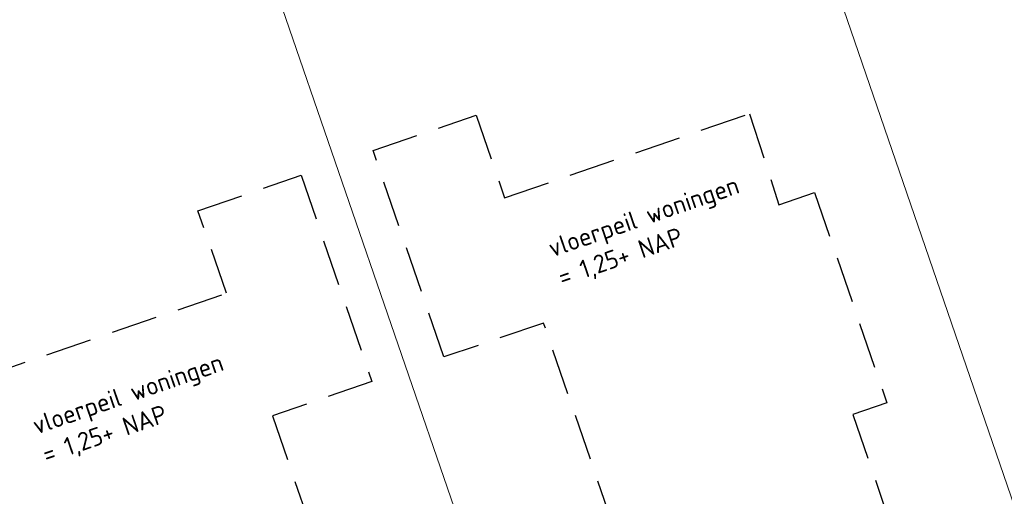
# Model space of a CAD drawing. Header units: metres. Extents: x 264570 to 266133, y 576109 to 577454.
# Tile 82 of 128: x 265424 to 265451, y 576907 to 576920. Entities that reach past the tile are written whole.
import ezdxf

# ---------------------------------------------------------------- set-up
doc = ezdxf.new("R2010")
doc.units = ezdxf.units.M
doc.linetypes.add('DASHED', pattern=[19.05, 12.7, -6.35])
for name, color, linetype, lineweight in [('B-WE-KG-GRENS_KADASTRAAL-G', 252, 'KG-KADASTRAAL', 18), ('B-XX-AL-T25', 252, 'Continuous', 9), ('T-WE-GR-TOEKOMSTIG-G', 3, 'DASHED', 25)]:
    doc.layers.add(name, color=color, linetype=linetype, lineweight=lineweight)
doc.styles.add('NLCS-ISO-ANNOTATIVE-T25', font='NLCS-ISO.ttf', dxfattribs={"height": 2.5})
doc.styles.get("Standard").update_dxf_attribs({"font": 'arial.ttf'})
doc.linetypes.add('KG-KADASTRAAL', pattern='A,5.5,-2,["K",Standard,S=1.8,R=0,X=0,Y=-0.9],-2,5.5,-2,[5,NLCS.shx,S=0.75,R=0,X=0,Y=0],-2', length=19)

msp = doc.modelspace()

# ---------------------------------------------------------------- linework, layer by layer
at = {"layer": 'B-WE-KG-GRENS_KADASTRAAL-G', "ltscale": 0.5}
for p, q in [((265442.621, 576933.259), (265452.912, 576903.292)), ((265439.163, 576898.454), (265428.805, 576928.615))]:
    msp.add_line(p, q, dxfattribs=at)
at = {"layer": 'T-WE-GR-TOEKOMSTIG-G', "ltscale": 0.1}
for p, q in [((265434.085, 576916.567), (265436.922, 576917.541)), ((265436.922, 576917.541), (265437.702, 576915.271)), ((265437.702, 576915.271), (265444.431, 576917.582)), ((265444.431, 576917.582), (265445.238, 576915.079)), ((265436.033, 576910.892), (265434.085, 576916.567)), ((265429.275, 576914.915), (265432.108, 576915.888)), ((265432.108, 576915.888), (265434.057, 576910.213)), ((265445.238, 576915.079), (265446.221, 576915.417)), ((265446.221, 576915.417), (265448.209, 576909.628)), ((265430.055, 576912.645), (265429.275, 576914.915)), ((265423.321, 576910.333), (265430.055, 576912.645)), ((265438.774, 576911.825), (265436.033, 576910.892)), ((265441.298, 576904.474), (265438.774, 576911.825)), ((265434.057, 576910.213), (265431.319, 576909.273)), ((265448.209, 576909.628), (265447.273, 576909.307)), ((265431.319, 576909.273), (265433.846, 576901.915)), ((265447.273, 576909.307), (265448.127, 576906.819))]:
    msp.add_line(p, q, dxfattribs=at)

# ---------------------------------------------------------------- next in the draw order: texts
at = {"layer": 'B-XX-AL-T25', "char_height": 0.5, "attachment_point": 1, "rotation": 18.9534, "style": 'NLCS-ISO-ANNOTATIVE-T25', "bg_fill": 3, "box_fill_scale": 1.15, "bg_fill_color": 256, "bg_fill_transparency": 0}
for insert in [(265438.845, 576914.102), (265424.672, 576909.225)]:
    msp.add_mtext_dynamic_manual_height_columns('\\pxt6;vloerpeil woningen\\P\\pt11;= 1,25+ NAP', width=5.85002, gutter_width=9, heights=[0], dxfattribs=dict(at, insert=insert))

doc.saveas('drawing.dxf')
